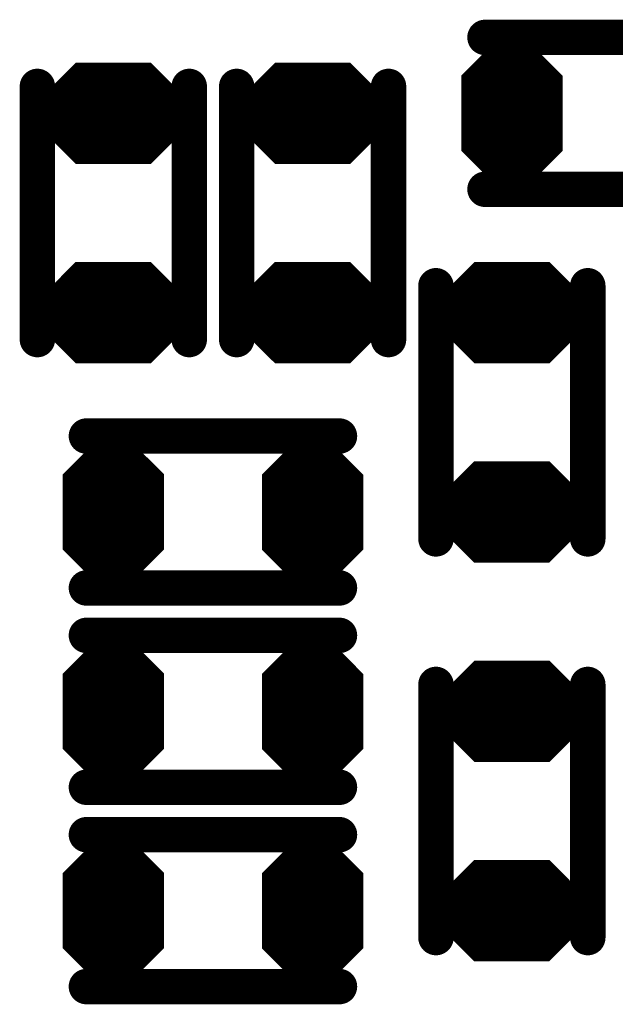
# Model space of a CAD drawing. Extents: x 0 to 8.86, y -3.29 to 6.3.
# Tile 108 of 129: x 6.41 to 6.53, y 4.05 to 4.25. Entities that reach past the tile are written whole.
import ezdxf

# ---------------------------------------------------------------- set-up
doc = ezdxf.new("R2010")
doc.units = 0
doc.layers.get('0').update_dxf_attribs({"color": 3, "linetype": 'CONTINUOUS'})

# ---------------------------------------------------------------- blocks, each defined once
blk = doc.blocks.new('PAD_R1')
at = {"const_width": 0.5}
blk.add_lwpolyline([(0.25, 0, 1), (-0.25, 0, 1)], format="xyb", close=True, dxfattribs=at)

msp = doc.modelspace()

# ---------------------------------------------------------------- linework, layer by layer
for p, q in [((6.50278, 4.23758), (6.51013, 4.24493)), ((6.51302, 4.24493), (6.52037, 4.23758)), ((6.41829, 4.23179), (6.42564, 4.23914)), ((6.44006, 4.23914), (6.44741, 4.23179)), ((6.45766, 4.23179), (6.46501, 4.23914)), ((6.47943, 4.23914), (6.48678, 4.23179)), ((6.50278, 4.23758), (6.52037, 4.23758)), ((6.41829, 4.23179), (6.44741, 4.23179)), ((6.45766, 4.23179), (6.48678, 4.23179)), ((6.41829, 4.22749), (6.44741, 4.22749)), ((6.41829, 4.22749), (6.42564, 4.22014)), ((6.44006, 4.22014), (6.44741, 4.22749)), ((6.45766, 4.22749), (6.48678, 4.22749)), ((6.45766, 4.22749), (6.46501, 4.22014)), ((6.47943, 4.22014), (6.48678, 4.22749)), ((6.50278, 4.22174), (6.52037, 4.22174)), ((6.50278, 4.22174), (6.51013, 4.21439)), ((6.51302, 4.21439), (6.52037, 4.22174)), ((6.41825, 4.19243), (6.4256, 4.19977)), ((6.44002, 4.19977), (6.44737, 4.19243)), ((6.45762, 4.19243), (6.46497, 4.19977)), ((6.47939, 4.19977), (6.48674, 4.19243)), ((6.49703, 4.19241), (6.50438, 4.19976)), ((6.5188, 4.19976), (6.52615, 4.19241)), ((6.41825, 4.19243), (6.44737, 4.19243)), ((6.45762, 4.19243), (6.48674, 4.19243)), ((6.49703, 4.19241), (6.52615, 4.19241)), ((6.41825, 4.18812), (6.44737, 4.18812)), ((6.41825, 4.18812), (6.4256, 4.18077)), ((6.44002, 4.18077), (6.44737, 4.18812)), ((6.45762, 4.18812), (6.48674, 4.18812)), ((6.45762, 4.18812), (6.46497, 4.18077)), ((6.47939, 4.18077), (6.48674, 4.18812)), ((6.49703, 4.18811), (6.52615, 4.18811)), ((6.49703, 4.18811), (6.50438, 4.18076)), ((6.5188, 4.18076), (6.52615, 4.18811)), ((6.42404, 4.15884), (6.43139, 4.16619)), ((6.43428, 4.16619), (6.44163, 4.15884)), ((6.4634, 4.1588), (6.47075, 4.16615)), ((6.47364, 4.16615), (6.48099, 4.1588)), ((6.49699, 4.15306), (6.50434, 4.16041)), ((6.51876, 4.16041), (6.52611, 4.15306)), ((6.42404, 4.15884), (6.44163, 4.15884)), ((6.4634, 4.1588), (6.48099, 4.1588)), ((6.49699, 4.15306), (6.52611, 4.15306)), ((6.49699, 4.14876), (6.52611, 4.14876)), ((6.49699, 4.14876), (6.50434, 4.14141)), ((6.51876, 4.14141), (6.52611, 4.14876)), ((6.42404, 4.143), (6.44163, 4.143)), ((6.42404, 4.143), (6.43139, 4.13565)), ((6.43428, 4.13565), (6.44163, 4.143)), ((6.4634, 4.14296), (6.48099, 4.14296)), ((6.4634, 4.14296), (6.47075, 4.13561)), ((6.47364, 4.13561), (6.48099, 4.14296)), ((6.42404, 4.11947), (6.43139, 4.12682)), ((6.43428, 4.12682), (6.44163, 4.11947)), ((6.4634, 4.11943), (6.47075, 4.12678)), ((6.47364, 4.12678), (6.48099, 4.11943)), ((6.42404, 4.11947), (6.44163, 4.11947)), ((6.4634, 4.11943), (6.48099, 4.11943)), ((6.49703, 4.11367), (6.50438, 4.12103)), ((6.5188, 4.12103), (6.52615, 4.11367)), ((6.49703, 4.11367), (6.52615, 4.11367)), ((6.49703, 4.10938), (6.52615, 4.10938)), ((6.49703, 4.10938), (6.50438, 4.10203)), ((6.5188, 4.10203), (6.52615, 4.10938)), ((6.42404, 4.10363), (6.44163, 4.10363)), ((6.42404, 4.10363), (6.43139, 4.09628)), ((6.43428, 4.09628), (6.44163, 4.10363)), ((6.4634, 4.10359), (6.48099, 4.10359)), ((6.4634, 4.10359), (6.47075, 4.09624)), ((6.47364, 4.09624), (6.48099, 4.10359)), ((6.42404, 4.0801), (6.43139, 4.08745)), ((6.43428, 4.08745), (6.44163, 4.0801)), ((6.4634, 4.08006), (6.47075, 4.08741)), ((6.47364, 4.08741), (6.48099, 4.08006)), ((6.49699, 4.07431), (6.50434, 4.08166)), ((6.51876, 4.08166), (6.52611, 4.07431)), ((6.42404, 4.0801), (6.44163, 4.0801)), ((6.4634, 4.08006), (6.48099, 4.08006)), ((6.49699, 4.07431), (6.52611, 4.07431)), ((6.49699, 4.07001), (6.52611, 4.07001)), ((6.49699, 4.07001), (6.50434, 4.06266)), ((6.51876, 4.06266), (6.52611, 4.07001)), ((6.42404, 4.06426), (6.44163, 4.06426)), ((6.42404, 4.06426), (6.43139, 4.05691)), ((6.43428, 4.05691), (6.44163, 4.06426)), ((6.4634, 4.06422), (6.48099, 4.06422)), ((6.4634, 4.06422), (6.47075, 4.05687)), ((6.47364, 4.05687), (6.48099, 4.06422))]:
    msp.add_line(p, q)
for points, const_width in [([(6.55626, 4.24464), (6.50626, 4.24464)], 0.007), ([(6.55626, 4.24464), (6.50626, 4.24464)], 0.007), ([(6.5052, 4.23858), (6.51055, 4.24393), (6.5126, 4.24393), (6.51795, 4.23858)], 0.003), ([(6.51096, 4.24293), (6.51219, 4.24293)], 0.005), ([(6.50761, 4.23958), (6.51554, 4.23958)], 0.005), ([(6.5052, 4.23858), (6.51795, 4.23858)], 0.003), ([(6.41783, 4.18496), (6.41783, 4.23496)], 0.007), ([(6.41783, 4.18496), (6.41783, 4.23496)], 0.007), ([(6.4207, 4.23279), (6.42605, 4.23814), (6.43965, 4.23814), (6.445, 4.23279)], 0.003), ([(6.42647, 4.23713), (6.43923, 4.23713)], 0.005), ([(6.44783, 4.18496), (6.44783, 4.23496)], 0.007), ([(6.44783, 4.18496), (6.44783, 4.23496)], 0.007), ([(6.4572, 4.18496), (6.4572, 4.23496)], 0.007), ([(6.4572, 4.18496), (6.4572, 4.23496)], 0.007), ([(6.46007, 4.23279), (6.46542, 4.23814), (6.47902, 4.23814), (6.48437, 4.23279)], 0.003), ([(6.46584, 4.23713), (6.4786, 4.23713)], 0.005), ([(6.4872, 4.18496), (6.4872, 4.23496)], 0.007), ([(6.4872, 4.18496), (6.4872, 4.23496)], 0.007), ([(6.50458, 4.23708), (6.51857, 4.23708)], 0.002), ([(6.42312, 4.23379), (6.44258, 4.23379)], 0.005), ([(6.46249, 4.23379), (6.48195, 4.23379)], 0.005), ([(6.50157, 4.22924), (6.52158, 4.22924)], 0.014), ([(6.50157, 4.23608), (6.52158, 4.23608)], 0.002), ([(6.4207, 4.23279), (6.445, 4.23279)], 0.003), ([(6.46007, 4.23279), (6.48437, 4.23279)], 0.003), ([(6.42008, 4.23129), (6.44562, 4.23129)], 0.002), ([(6.45945, 4.23129), (6.48499, 4.23129)], 0.002), ([(6.41708, 4.22949), (6.44862, 4.22949)], 0.003), ([(6.41708, 4.23029), (6.44862, 4.23029)], 0.002), ([(6.45645, 4.22949), (6.48799, 4.22949)], 0.003), ([(6.45645, 4.23029), (6.48799, 4.23029)], 0.002), ([(6.42008, 4.22799), (6.44562, 4.22799)], 0.002), ([(6.45945, 4.22799), (6.48499, 4.22799)], 0.002), ([(6.41949, 4.22699), (6.44621, 4.22699)], 0.002), ([(6.41949, 4.22699), (6.42584, 4.22064)], 0.002), ([(6.42191, 4.22599), (6.44379, 4.22599)], 0.004), ([(6.42191, 4.22599), (6.42626, 4.22164)], 0.004), ([(6.42312, 4.22548), (6.44258, 4.22548)], 0.005), ([(6.43944, 4.22164), (6.44379, 4.22599)], 0.004), ([(6.43986, 4.22064), (6.44621, 4.22699)], 0.002), ([(6.45886, 4.22699), (6.48558, 4.22699)], 0.002), ([(6.45886, 4.22699), (6.46521, 4.22064)], 0.002), ([(6.46128, 4.22599), (6.48316, 4.22599)], 0.004), ([(6.46128, 4.22599), (6.46563, 4.22164)], 0.004), ([(6.46249, 4.22548), (6.48195, 4.22548)], 0.005), ([(6.47881, 4.22164), (6.48316, 4.22599)], 0.004), ([(6.47923, 4.22064), (6.48558, 4.22699)], 0.002), ([(6.42647, 4.22214), (6.43923, 4.22214)], 0.005), ([(6.46584, 4.22214), (6.4786, 4.22214)], 0.005), ([(6.42626, 4.22164), (6.43944, 4.22164)], 0.004), ([(6.46563, 4.22164), (6.47881, 4.22164)], 0.004), ([(6.50399, 4.22124), (6.51916, 4.22124)], 0.002), ([(6.50399, 4.22124), (6.51034, 4.21489)], 0.002), ([(6.50458, 4.22224), (6.51857, 4.22224)], 0.002), ([(6.5064, 4.22024), (6.51675, 4.22024)], 0.004), ([(6.5064, 4.22024), (6.51075, 4.21589)], 0.004), ([(6.50761, 4.21974), (6.51554, 4.21974)], 0.005), ([(6.5124, 4.21589), (6.51675, 4.22024)], 0.004), ([(6.51281, 4.21489), (6.51916, 4.22124)], 0.002), ([(6.42584, 4.22064), (6.43986, 4.22064)], 0.002), ([(6.46521, 4.22064), (6.47923, 4.22064)], 0.002), ([(6.51096, 4.21639), (6.51219, 4.21639)], 0.005), ([(6.55626, 4.21464), (6.50626, 4.21464)], 0.007), ([(6.55626, 4.21464), (6.50626, 4.21464)], 0.007), ([(6.51075, 4.21589), (6.5124, 4.21589)], 0.004), ([(6.51034, 4.21489), (6.51281, 4.21489)], 0.002), ([(6.42066, 4.19342), (6.42601, 4.19877), (6.43961, 4.19877), (6.44496, 4.19342)], 0.003), ([(6.42643, 4.19777), (6.43919, 4.19777)], 0.005), ([(6.46003, 4.19342), (6.46538, 4.19877), (6.47898, 4.19877), (6.48433, 4.19342)], 0.003), ([(6.4658, 4.19777), (6.47856, 4.19777)], 0.005), ([(6.49657, 4.14559), (6.49657, 4.19559)], 0.007), ([(6.49657, 4.14559), (6.49657, 4.19559)], 0.007), ([(6.49944, 4.19341), (6.50479, 4.19876), (6.51839, 4.19876), (6.52374, 4.19341)], 0.003), ([(6.50521, 4.19776), (6.51797, 4.19776)], 0.005), ([(6.52657, 4.14559), (6.52657, 4.19559)], 0.007), ([(6.52657, 4.14559), (6.52657, 4.19559)], 0.007), ([(6.42308, 4.19442), (6.44254, 4.19442)], 0.005), ([(6.46245, 4.19442), (6.48191, 4.19442)], 0.005), ([(6.50186, 4.19441), (6.52132, 4.19441)], 0.005), ([(6.42066, 4.19342), (6.44496, 4.19342)], 0.003), ([(6.46003, 4.19342), (6.48433, 4.19342)], 0.003), ([(6.49944, 4.19341), (6.52374, 4.19341)], 0.003), ([(6.41704, 4.19013), (6.44858, 4.19013)], 0.003), ([(6.41704, 4.19093), (6.44858, 4.19093)], 0.002), ([(6.42004, 4.19192), (6.44558, 4.19192)], 0.002), ([(6.45641, 4.19013), (6.48795, 4.19013)], 0.003), ([(6.45641, 4.19093), (6.48795, 4.19093)], 0.002), ([(6.45941, 4.19192), (6.48495, 4.19192)], 0.002), ([(6.49582, 4.19011), (6.52736, 4.19011)], 0.003), ([(6.49582, 4.19091), (6.52736, 4.19091)], 0.002), ([(6.49882, 4.19191), (6.52436, 4.19191)], 0.002), ([(6.42004, 4.18863), (6.44558, 4.18863)], 0.002), ([(6.45941, 4.18863), (6.48495, 4.18863)], 0.002), ([(6.49882, 4.18861), (6.52436, 4.18861)], 0.002), ([(6.41945, 4.18762), (6.44617, 4.18762)], 0.002), ([(6.41945, 4.18762), (6.4258, 4.18128)], 0.002), ([(6.42187, 4.18663), (6.44375, 4.18663)], 0.004), ([(6.42187, 4.18663), (6.42622, 4.18227)], 0.004), ([(6.42308, 4.18612), (6.44254, 4.18612)], 0.005), ([(6.4394, 4.18227), (6.44375, 4.18663)], 0.004), ([(6.43982, 4.18128), (6.44617, 4.18762)], 0.002), ([(6.45882, 4.18762), (6.48554, 4.18762)], 0.002), ([(6.45882, 4.18762), (6.46517, 4.18128)], 0.002), ([(6.46124, 4.18663), (6.48312, 4.18663)], 0.004), ([(6.46124, 4.18663), (6.46559, 4.18227)], 0.004), ([(6.46245, 4.18612), (6.48191, 4.18612)], 0.005), ([(6.47877, 4.18227), (6.48312, 4.18663)], 0.004), ([(6.47919, 4.18128), (6.48554, 4.18762)], 0.002), ([(6.49823, 4.18761), (6.52495, 4.18761)], 0.002), ([(6.49823, 4.18761), (6.50458, 4.18126)], 0.002), ([(6.50065, 4.18661), (6.52253, 4.18661)], 0.004), ([(6.50065, 4.18661), (6.505, 4.18226)], 0.004), ([(6.50186, 4.18611), (6.52132, 4.18611)], 0.005), ([(6.51818, 4.18226), (6.52253, 4.18661)], 0.004), ([(6.5186, 4.18126), (6.52495, 4.18761)], 0.002), ([(6.42643, 4.18277), (6.43919, 4.18277)], 0.005), ([(6.4658, 4.18277), (6.47856, 4.18277)], 0.005), ([(6.50521, 4.18276), (6.51797, 4.18276)], 0.005), ([(6.42622, 4.18227), (6.4394, 4.18227)], 0.004), ([(6.46559, 4.18227), (6.47877, 4.18227)], 0.004), ([(6.505, 4.18226), (6.51818, 4.18226)], 0.004), ([(6.4258, 4.18128), (6.43982, 4.18128)], 0.002), ([(6.46517, 4.18128), (6.47919, 4.18128)], 0.002), ([(6.50458, 4.18126), (6.5186, 4.18126)], 0.002), ([(6.47751, 4.1659), (6.42751, 4.1659)], 0.007), ([(6.47751, 4.1659), (6.42751, 4.1659)], 0.007), ([(6.42646, 4.15984), (6.43181, 4.16519), (6.43386, 4.16519), (6.43921, 4.15984)], 0.003), ([(6.43222, 4.16419), (6.43345, 4.16419)], 0.005), ([(6.46582, 4.1598), (6.47117, 4.16515), (6.47322, 4.16515), (6.47857, 4.1598)], 0.003), ([(6.47158, 4.16415), (6.47281, 4.16415)], 0.005), ([(6.42887, 4.16084), (6.4368, 4.16084)], 0.005), ([(6.46823, 4.1608), (6.47616, 4.1608)], 0.005), ([(6.42646, 4.15984), (6.43921, 4.15984)], 0.003), ([(6.46582, 4.1598), (6.47857, 4.1598)], 0.003), ([(6.4994, 4.15406), (6.50475, 4.15941), (6.51835, 4.15941), (6.5237, 4.15406)], 0.003), ([(6.50517, 4.1584), (6.51793, 4.1584)], 0.005), ([(6.42284, 4.15734), (6.44284, 4.15734)], 0.002), ([(6.42584, 4.15834), (6.43984, 4.15834)], 0.002), ([(6.46219, 4.1573), (6.48219, 4.1573)], 0.002), ([(6.46519, 4.1583), (6.47919, 4.1583)], 0.002), ([(6.42284, 4.1505), (6.44284, 4.1505)], 0.014), ([(6.46219, 4.15046), (6.48219, 4.15046)], 0.014), ([(6.50182, 4.15506), (6.52128, 4.15506)], 0.005), ([(6.4994, 4.15406), (6.5237, 4.15406)], 0.003), ([(6.49578, 4.15076), (6.52732, 4.15076)], 0.003), ([(6.49578, 4.15156), (6.52732, 4.15156)], 0.002), ([(6.49878, 4.15256), (6.52432, 4.15256)], 0.002), ([(6.49878, 4.14926), (6.52432, 4.14926)], 0.002), ([(6.49819, 4.14826), (6.52491, 4.14826)], 0.002), ([(6.49819, 4.14826), (6.50454, 4.14191)], 0.002), ([(6.50061, 4.14726), (6.52249, 4.14726)], 0.004), ([(6.50061, 4.14726), (6.50496, 4.14291)], 0.004), ([(6.50182, 4.14675), (6.52128, 4.14675)], 0.005), ([(6.51814, 4.14291), (6.52249, 4.14726)], 0.004), ([(6.51856, 4.14191), (6.52491, 4.14826)], 0.002), ([(6.42584, 4.1435), (6.43984, 4.1435)], 0.002), ([(6.46519, 4.14346), (6.47919, 4.14346)], 0.002), ([(6.50517, 4.14341), (6.51793, 4.14341)], 0.005), ([(6.50496, 4.14291), (6.51814, 4.14291)], 0.004), ([(6.42525, 4.1425), (6.44042, 4.1425)], 0.002), ([(6.42525, 4.1425), (6.4316, 4.13615)], 0.002), ([(6.42766, 4.1415), (6.43801, 4.1415)], 0.004), ([(6.42766, 4.1415), (6.43201, 4.13715)], 0.004), ([(6.42887, 4.141), (6.4368, 4.141)], 0.005), ([(6.43366, 4.13715), (6.43801, 4.1415)], 0.004), ([(6.43407, 4.13615), (6.44042, 4.1425)], 0.002), ([(6.46461, 4.14246), (6.47978, 4.14246)], 0.002), ([(6.46461, 4.14246), (6.47096, 4.13611)], 0.002), ([(6.46702, 4.14146), (6.47737, 4.14146)], 0.004), ([(6.46702, 4.14146), (6.47137, 4.13711)], 0.004), ([(6.46823, 4.14096), (6.47616, 4.14096)], 0.005), ([(6.47302, 4.13711), (6.47737, 4.14146)], 0.004), ([(6.47343, 4.13611), (6.47978, 4.14246)], 0.002), ([(6.50454, 4.14191), (6.51856, 4.14191)], 0.002), ([(6.47751, 4.1359), (6.42751, 4.1359)], 0.007), ([(6.47751, 4.1359), (6.42751, 4.1359)], 0.007), ([(6.43222, 4.13765), (6.43345, 4.13765)], 0.005), ([(6.43201, 4.13715), (6.43366, 4.13715)], 0.004), ([(6.47158, 4.13761), (6.47281, 4.13761)], 0.005), ([(6.47137, 4.13711), (6.47302, 4.13711)], 0.004), ([(6.4316, 4.13615), (6.43407, 4.13615)], 0.002), ([(6.47096, 4.13611), (6.47343, 4.13611)], 0.002), ([(6.42751, 4.12653), (6.47751, 4.12653)], 0.007), ([(6.42751, 4.12653), (6.47751, 4.12653)], 0.007), ([(6.42646, 4.12047), (6.43181, 4.12582), (6.43386, 4.12582), (6.43921, 4.12047)], 0.003), ([(6.43222, 4.12482), (6.43345, 4.12482)], 0.005), ([(6.46582, 4.12043), (6.47117, 4.12578), (6.47322, 4.12578), (6.47857, 4.12043)], 0.003), ([(6.47158, 4.12478), (6.47281, 4.12478)], 0.005), ([(6.42887, 4.12147), (6.4368, 4.12147)], 0.005), ([(6.46823, 4.12143), (6.47616, 4.12143)], 0.005), ([(6.42646, 4.12047), (6.43921, 4.12047)], 0.003), ([(6.46582, 4.12043), (6.47857, 4.12043)], 0.003), ([(6.49944, 4.11468), (6.50479, 4.12003), (6.51839, 4.12003), (6.52374, 4.11468)], 0.003), ([(6.50521, 4.11902), (6.51797, 4.11902)], 0.005), ([(6.42584, 4.11897), (6.43984, 4.11897)], 0.002), ([(6.46519, 4.11893), (6.47919, 4.11893)], 0.002), ([(6.49657, 4.11684), (6.49657, 4.06684)], 0.007), ([(6.49657, 4.11684), (6.49657, 4.06684)], 0.007), ([(6.52657, 4.11684), (6.52657, 4.06684)], 0.007), ([(6.52657, 4.11684), (6.52657, 4.06684)], 0.007), ([(6.42284, 4.11113), (6.44284, 4.11113)], 0.014), ([(6.42284, 4.11797), (6.44284, 4.11797)], 0.002), ([(6.46219, 4.11109), (6.48219, 4.11109)], 0.014), ([(6.46219, 4.11793), (6.48219, 4.11793)], 0.002), ([(6.50186, 4.11568), (6.52132, 4.11568)], 0.005), ([(6.49944, 4.11468), (6.52374, 4.11468)], 0.003), ([(6.49882, 4.11318), (6.52436, 4.11318)], 0.002), ([(6.49582, 4.11137), (6.52736, 4.11137)], 0.003), ([(6.49582, 4.11217), (6.52736, 4.11217)], 0.002), ([(6.49823, 4.10887), (6.52495, 4.10887)], 0.002), ([(6.49823, 4.10887), (6.50458, 4.10253)], 0.002), ([(6.49882, 4.10988), (6.52436, 4.10988)], 0.002), ([(6.50065, 4.10787), (6.52253, 4.10787)], 0.004), ([(6.50065, 4.10787), (6.505, 4.10352)], 0.004), ([(6.50186, 4.10737), (6.52132, 4.10737)], 0.005), ([(6.51818, 4.10352), (6.52253, 4.10787)], 0.004), ([(6.5186, 4.10253), (6.52495, 4.10887)], 0.002), ([(6.50521, 4.10403), (6.51797, 4.10403)], 0.005), ([(6.505, 4.10352), (6.51818, 4.10352)], 0.004), ([(6.42525, 4.10313), (6.44042, 4.10313)], 0.002), ([(6.42525, 4.10313), (6.4316, 4.09678)], 0.002), ([(6.42584, 4.10413), (6.43984, 4.10413)], 0.002), ([(6.42766, 4.10213), (6.43801, 4.10213)], 0.004), ([(6.42766, 4.10213), (6.43201, 4.09778)], 0.004), ([(6.42887, 4.10163), (6.4368, 4.10163)], 0.005), ([(6.43366, 4.09778), (6.43801, 4.10213)], 0.004), ([(6.43407, 4.09678), (6.44042, 4.10313)], 0.002), ([(6.46461, 4.10309), (6.47978, 4.10309)], 0.002), ([(6.46461, 4.10309), (6.47096, 4.09674)], 0.002), ([(6.46519, 4.10409), (6.47919, 4.10409)], 0.002), ([(6.46702, 4.10209), (6.47737, 4.10209)], 0.004), ([(6.46702, 4.10209), (6.47137, 4.09774)], 0.004), ([(6.46823, 4.10159), (6.47616, 4.10159)], 0.005), ([(6.47302, 4.09774), (6.47737, 4.10209)], 0.004), ([(6.47343, 4.09674), (6.47978, 4.10309)], 0.002), ([(6.50458, 4.10253), (6.5186, 4.10253)], 0.002), ([(6.42751, 4.09653), (6.47751, 4.09653)], 0.007), ([(6.42751, 4.09653), (6.47751, 4.09653)], 0.007), ([(6.43222, 4.09828), (6.43345, 4.09828)], 0.005), ([(6.43201, 4.09778), (6.43366, 4.09778)], 0.004), ([(6.47158, 4.09824), (6.47281, 4.09824)], 0.005), ([(6.47137, 4.09774), (6.47302, 4.09774)], 0.004), ([(6.4316, 4.09678), (6.43407, 4.09678)], 0.002), ([(6.47096, 4.09674), (6.47343, 4.09674)], 0.002), ([(6.42751, 4.08716), (6.47751, 4.08716)], 0.007), ([(6.42751, 4.08716), (6.47751, 4.08716)], 0.007), ([(6.42646, 4.0811), (6.43181, 4.08645), (6.43386, 4.08645), (6.43921, 4.0811)], 0.003), ([(6.43222, 4.08545), (6.43345, 4.08545)], 0.005), ([(6.46582, 4.08106), (6.47117, 4.08641), (6.47322, 4.08641), (6.47857, 4.08106)], 0.003), ([(6.47158, 4.08541), (6.47281, 4.08541)], 0.005), ([(6.42887, 4.0821), (6.4368, 4.0821)], 0.005), ([(6.46823, 4.08206), (6.47616, 4.08206)], 0.005), ([(6.42646, 4.0811), (6.43921, 4.0811)], 0.003), ([(6.46582, 4.08106), (6.47857, 4.08106)], 0.003), ([(6.4994, 4.07531), (6.50475, 4.08066), (6.51835, 4.08066), (6.5237, 4.07531)], 0.003), ([(6.50517, 4.07966), (6.51793, 4.07966)], 0.005), ([(6.42584, 4.0796), (6.43984, 4.0796)], 0.002), ([(6.46519, 4.07956), (6.47919, 4.07956)], 0.002), ([(6.42284, 4.07176), (6.44284, 4.07176)], 0.014), ([(6.42284, 4.0786), (6.44284, 4.0786)], 0.002), ([(6.46219, 4.07172), (6.48219, 4.07172)], 0.014), ([(6.46219, 4.07856), (6.48219, 4.07856)], 0.002), ([(6.50182, 4.07631), (6.52128, 4.07631)], 0.005), ([(6.4994, 4.07531), (6.5237, 4.07531)], 0.003), ([(6.49878, 4.07381), (6.52432, 4.07381)], 0.002), ([(6.49578, 4.07201), (6.52732, 4.07201)], 0.003), ([(6.49578, 4.07281), (6.52732, 4.07281)], 0.002), ([(6.49819, 4.06951), (6.52491, 4.06951)], 0.002), ([(6.49819, 4.06951), (6.50454, 4.06316)], 0.002), ([(6.49878, 4.07051), (6.52432, 4.07051)], 0.002), ([(6.50061, 4.06851), (6.52249, 4.06851)], 0.004), ([(6.50061, 4.06851), (6.50496, 4.06416)], 0.004), ([(6.50182, 4.06801), (6.52128, 4.06801)], 0.005), ([(6.51814, 4.06416), (6.52249, 4.06851)], 0.004), ([(6.51856, 4.06316), (6.52491, 4.06951)], 0.002), ([(6.50517, 4.06466), (6.51793, 4.06466)], 0.005), ([(6.42525, 4.06376), (6.44042, 4.06376)], 0.002), ([(6.42525, 4.06376), (6.4316, 4.05741)], 0.002), ([(6.42584, 4.06476), (6.43984, 4.06476)], 0.002), ([(6.42766, 4.06276), (6.43801, 4.06276)], 0.004), ([(6.42766, 4.06276), (6.43201, 4.05841)], 0.004), ([(6.42887, 4.06226), (6.4368, 4.06226)], 0.005), ([(6.43366, 4.05841), (6.43801, 4.06276)], 0.004), ([(6.43407, 4.05741), (6.44042, 4.06376)], 0.002), ([(6.46461, 4.06372), (6.47978, 4.06372)], 0.002), ([(6.46461, 4.06372), (6.47096, 4.05737)], 0.002), ([(6.46519, 4.06472), (6.47919, 4.06472)], 0.002), ([(6.46702, 4.06272), (6.47737, 4.06272)], 0.004), ([(6.46702, 4.06272), (6.47137, 4.05837)], 0.004), ([(6.46823, 4.06222), (6.47616, 4.06222)], 0.005), ([(6.47302, 4.05837), (6.47737, 4.06272)], 0.004), ([(6.47343, 4.05737), (6.47978, 4.06372)], 0.002), ([(6.50496, 4.06416), (6.51814, 4.06416)], 0.004), ([(6.50454, 4.06316), (6.51856, 4.06316)], 0.002), ([(6.43222, 4.05891), (6.43345, 4.05891)], 0.005), ([(6.47158, 4.05887), (6.47281, 4.05887)], 0.005), ([(6.42751, 4.05716), (6.47751, 4.05716)], 0.007), ([(6.42751, 4.05716), (6.47751, 4.05716)], 0.007), ([(6.43201, 4.05841), (6.43366, 4.05841)], 0.004), ([(6.47137, 4.05837), (6.47302, 4.05837)], 0.004), ([(6.4316, 4.05741), (6.43407, 4.05741)], 0.002), ([(6.47096, 4.05737), (6.47343, 4.05737)], 0.002)]:
    msp.add_lwpolyline(points, dxfattribs=dict(const_width=const_width))
at = {"const_width": 0.002}
for points in [[(6.51281, 4.24443), (6.52058, 4.23667), (6.52058, 4.22265), (6.51281, 4.21489), (6.51034, 4.21489), (6.50257, 4.22265), (6.50257, 4.23667), (6.51034, 4.24443)], [(6.43986, 4.23864), (6.44762, 4.23087), (6.44762, 4.2284), (6.43986, 4.22064), (6.42584, 4.22064), (6.41808, 4.2284), (6.41808, 4.23087), (6.42584, 4.23864)], [(6.47923, 4.23864), (6.48699, 4.23087), (6.48699, 4.2284), (6.47923, 4.22064), (6.46521, 4.22064), (6.45745, 4.2284), (6.45745, 4.23087), (6.46521, 4.23864)], [(6.43982, 4.19928), (6.44758, 4.19151), (6.44758, 4.18904), (6.43982, 4.18128), (6.4258, 4.18128), (6.41804, 4.18904), (6.41804, 4.19151), (6.4258, 4.19928)], [(6.47919, 4.19928), (6.48695, 4.19151), (6.48695, 4.18904), (6.47919, 4.18128), (6.46517, 4.18128), (6.45741, 4.18904), (6.45741, 4.19151), (6.46517, 4.19928)], [(6.5186, 4.19926), (6.52636, 4.1915), (6.52636, 4.18903), (6.5186, 4.18126), (6.50458, 4.18126), (6.49682, 4.18903), (6.49682, 4.1915), (6.50458, 4.19926)], [(6.43407, 4.16569), (6.44184, 4.15793), (6.44184, 4.14391), (6.43407, 4.13615), (6.4316, 4.13615), (6.42384, 4.14391), (6.42384, 4.15793), (6.4316, 4.16569)], [(6.47343, 4.16565), (6.48119, 4.15789), (6.48119, 4.14387), (6.47343, 4.13611), (6.47096, 4.13611), (6.46319, 4.14387), (6.46319, 4.15789), (6.47096, 4.16565)], [(6.51856, 4.15991), (6.52632, 4.15214), (6.52632, 4.14967), (6.51856, 4.14191), (6.50454, 4.14191), (6.49678, 4.14967), (6.49678, 4.15214), (6.50454, 4.15991)], [(6.43407, 4.12632), (6.44184, 4.11856), (6.44184, 4.10454), (6.43407, 4.09678), (6.4316, 4.09678), (6.42384, 4.10454), (6.42384, 4.11856), (6.4316, 4.12632)], [(6.47343, 4.12628), (6.48119, 4.11852), (6.48119, 4.1045), (6.47343, 4.09674), (6.47096, 4.09674), (6.46319, 4.1045), (6.46319, 4.11852), (6.47096, 4.12628)], [(6.5186, 4.12052), (6.52636, 4.11276), (6.52636, 4.11029), (6.5186, 4.10253), (6.50458, 4.10253), (6.49682, 4.11029), (6.49682, 4.11276), (6.50458, 4.12052)], [(6.43407, 4.08695), (6.44184, 4.07919), (6.44184, 4.06517), (6.43407, 4.05741), (6.4316, 4.05741), (6.42384, 4.06517), (6.42384, 4.07919), (6.4316, 4.08695)], [(6.47343, 4.08691), (6.48119, 4.07915), (6.48119, 4.06513), (6.47343, 4.05737), (6.47096, 4.05737), (6.46319, 4.06513), (6.46319, 4.07915), (6.47096, 4.08691)], [(6.51856, 4.08116), (6.52632, 4.0734), (6.52632, 4.07093), (6.51856, 4.06316), (6.50454, 4.06316), (6.49678, 4.07093), (6.49678, 4.0734), (6.50454, 4.08116)]]:
    msp.add_lwpolyline(points, close=True, dxfattribs=at)

# ---------------------------------------------------------------- block references
for p, xscale, yscale in [((6.50626, 4.24464), 0.007, 0.007), ((6.50626, 4.24464), 0.007, 0.007), ((6.51096, 4.24293), 0.005, 0.005), ((6.51219, 4.24293), 0.005, 0.005), ((6.50761, 4.23958), 0.005, 0.005), ((6.51554, 4.23958), 0.005, 0.005), ((6.5052, 4.23858), 0.003, 0.003), ((6.5052, 4.23858), 0.003, 0.003), ((6.51795, 4.23858), 0.003, 0.003), ((6.51795, 4.23858), 0.003, 0.003), ((6.41783, 4.23496), 0.007, 0.007), ((6.41783, 4.23496), 0.007, 0.007), ((6.42647, 4.23713), 0.005, 0.005), ((6.43923, 4.23713), 0.005, 0.005), ((6.44783, 4.23496), 0.007, 0.007), ((6.44783, 4.23496), 0.007, 0.007), ((6.4572, 4.23496), 0.007, 0.007), ((6.4572, 4.23496), 0.007, 0.007), ((6.46584, 4.23713), 0.005, 0.005), ((6.4786, 4.23713), 0.005, 0.005), ((6.4872, 4.23496), 0.007, 0.007), ((6.4872, 4.23496), 0.007, 0.007), ((6.50458, 4.23708), 0.002, 0.002), ((6.51857, 4.23708), 0.002, 0.002), ((6.42312, 4.23379), 0.005, 0.005), ((6.44258, 4.23379), 0.005, 0.005), ((6.46249, 4.23379), 0.005, 0.005), ((6.48195, 4.23379), 0.005, 0.005), ((6.4207, 4.23279), 0.003, 0.003), ((6.4207, 4.23279), 0.003, 0.003), ((6.445, 4.23279), 0.003, 0.003), ((6.445, 4.23279), 0.003, 0.003), ((6.46007, 4.23279), 0.003, 0.003), ((6.46007, 4.23279), 0.003, 0.003), ((6.48437, 4.23279), 0.003, 0.003), ((6.48437, 4.23279), 0.003, 0.003), ((6.42008, 4.23129), 0.002, 0.002), ((6.44562, 4.23129), 0.002, 0.002), ((6.45945, 4.23129), 0.002, 0.002), ((6.48499, 4.23129), 0.002, 0.002), ((6.42008, 4.22799), 0.002, 0.002), ((6.44562, 4.22799), 0.002, 0.002), ((6.45945, 4.22799), 0.002, 0.002), ((6.48499, 4.22799), 0.002, 0.002), ((6.41949, 4.22699), 0.002, 0.002), ((6.41949, 4.22699), 0.002, 0.002), ((6.42191, 4.22599), 0.004, 0.004), ((6.42191, 4.22599), 0.004, 0.004), ((6.42312, 4.22548), 0.005, 0.005), ((6.44258, 4.22548), 0.005, 0.005), ((6.44379, 4.22599), 0.004, 0.004), ((6.44379, 4.22599), 0.004, 0.004), ((6.44621, 4.22699), 0.002, 0.002), ((6.44621, 4.22699), 0.002, 0.002), ((6.45886, 4.22699), 0.002, 0.002), ((6.45886, 4.22699), 0.002, 0.002), ((6.46128, 4.22599), 0.004, 0.004), ((6.46128, 4.22599), 0.004, 0.004), ((6.46249, 4.22548), 0.005, 0.005), ((6.48195, 4.22548), 0.005, 0.005), ((6.48316, 4.22599), 0.004, 0.004), ((6.48316, 4.22599), 0.004, 0.004), ((6.48558, 4.22699), 0.002, 0.002), ((6.48558, 4.22699), 0.002, 0.002), ((6.42647, 4.22214), 0.005, 0.005), ((6.43923, 4.22214), 0.005, 0.005), ((6.46584, 4.22214), 0.005, 0.005), ((6.4786, 4.22214), 0.005, 0.005), ((6.42626, 4.22164), 0.004, 0.004), ((6.42626, 4.22164), 0.004, 0.004), ((6.43944, 4.22164), 0.004, 0.004), ((6.43944, 4.22164), 0.004, 0.004), ((6.46563, 4.22164), 0.004, 0.004), ((6.46563, 4.22164), 0.004, 0.004), ((6.47881, 4.22164), 0.004, 0.004), ((6.47881, 4.22164), 0.004, 0.004), ((6.50399, 4.22124), 0.002, 0.002), ((6.50399, 4.22124), 0.002, 0.002), ((6.50458, 4.22224), 0.002, 0.002), ((6.5064, 4.22024), 0.004, 0.004), ((6.5064, 4.22024), 0.004, 0.004), ((6.50761, 4.21974), 0.005, 0.005), ((6.51554, 4.21974), 0.005, 0.005), ((6.51675, 4.22024), 0.004, 0.004), ((6.51675, 4.22024), 0.004, 0.004), ((6.51857, 4.22224), 0.002, 0.002), ((6.51916, 4.22124), 0.002, 0.002), ((6.51916, 4.22124), 0.002, 0.002), ((6.42584, 4.22064), 0.002, 0.002), ((6.42584, 4.22064), 0.002, 0.002), ((6.43986, 4.22064), 0.002, 0.002), ((6.43986, 4.22064), 0.002, 0.002), ((6.46521, 4.22064), 0.002, 0.002), ((6.46521, 4.22064), 0.002, 0.002), ((6.47923, 4.22064), 0.002, 0.002), ((6.47923, 4.22064), 0.002, 0.002), ((6.51096, 4.21639), 0.005, 0.005), ((6.51219, 4.21639), 0.005, 0.005), ((6.50626, 4.21464), 0.007, 0.007), ((6.50626, 4.21464), 0.007, 0.007), ((6.51075, 4.21589), 0.004, 0.004), ((6.51075, 4.21589), 0.004, 0.004), ((6.5124, 4.21589), 0.004, 0.004), ((6.5124, 4.21589), 0.004, 0.004), ((6.51034, 4.21489), 0.002, 0.002), ((6.51034, 4.21489), 0.002, 0.002), ((6.51281, 4.21489), 0.002, 0.002), ((6.51281, 4.21489), 0.002, 0.002), ((6.42643, 4.19777), 0.005, 0.005), ((6.43919, 4.19777), 0.005, 0.005), ((6.4658, 4.19777), 0.005, 0.005), ((6.47856, 4.19777), 0.005, 0.005), ((6.49657, 4.19559), 0.007, 0.007), ((6.49657, 4.19559), 0.007, 0.007), ((6.50521, 4.19776), 0.005, 0.005), ((6.51797, 4.19776), 0.005, 0.005), ((6.52657, 4.19559), 0.007, 0.007), ((6.52657, 4.19559), 0.007, 0.007), ((6.42308, 4.19442), 0.005, 0.005), ((6.44254, 4.19442), 0.005, 0.005), ((6.46245, 4.19442), 0.005, 0.005), ((6.48191, 4.19442), 0.005, 0.005), ((6.50186, 4.19441), 0.005, 0.005), ((6.52132, 4.19441), 0.005, 0.005), ((6.42066, 4.19342), 0.003, 0.003), ((6.42066, 4.19342), 0.003, 0.003), ((6.44496, 4.19342), 0.003, 0.003), ((6.44496, 4.19342), 0.003, 0.003), ((6.46003, 4.19342), 0.003, 0.003), ((6.46003, 4.19342), 0.003, 0.003), ((6.48433, 4.19342), 0.003, 0.003), ((6.48433, 4.19342), 0.003, 0.003), ((6.49944, 4.19341), 0.003, 0.003), ((6.49944, 4.19341), 0.003, 0.003), ((6.52374, 4.19341), 0.003, 0.003), ((6.52374, 4.19341), 0.003, 0.003), ((6.42004, 4.19192), 0.002, 0.002), ((6.44558, 4.19192), 0.002, 0.002), ((6.45941, 4.19192), 0.002, 0.002), ((6.48495, 4.19192), 0.002, 0.002), ((6.49882, 4.19191), 0.002, 0.002), ((6.52436, 4.19191), 0.002, 0.002), ((6.42004, 4.18863), 0.002, 0.002), ((6.44558, 4.18863), 0.002, 0.002), ((6.45941, 4.18863), 0.002, 0.002), ((6.48495, 4.18863), 0.002, 0.002), ((6.49882, 4.18861), 0.002, 0.002), ((6.52436, 4.18861), 0.002, 0.002), ((6.41783, 4.18496), 0.007, 0.007), ((6.41783, 4.18496), 0.007, 0.007), ((6.41945, 4.18762), 0.002, 0.002), ((6.41945, 4.18762), 0.002, 0.002), ((6.42187, 4.18663), 0.004, 0.004), ((6.42187, 4.18663), 0.004, 0.004), ((6.42308, 4.18612), 0.005, 0.005), ((6.44254, 4.18612), 0.005, 0.005), ((6.44375, 4.18663), 0.004, 0.004), ((6.44375, 4.18663), 0.004, 0.004), ((6.44783, 4.18496), 0.007, 0.007), ((6.44783, 4.18496), 0.007, 0.007), ((6.44617, 4.18762), 0.002, 0.002), ((6.44617, 4.18762), 0.002, 0.002), ((6.4572, 4.18496), 0.007, 0.007), ((6.4572, 4.18496), 0.007, 0.007), ((6.45882, 4.18762), 0.002, 0.002), ((6.45882, 4.18762), 0.002, 0.002), ((6.46124, 4.18663), 0.004, 0.004), ((6.46124, 4.18663), 0.004, 0.004), ((6.46245, 4.18612), 0.005, 0.005), ((6.48191, 4.18612), 0.005, 0.005), ((6.48312, 4.18663), 0.004, 0.004), ((6.48312, 4.18663), 0.004, 0.004), ((6.4872, 4.18496), 0.007, 0.007), ((6.4872, 4.18496), 0.007, 0.007), ((6.48554, 4.18762), 0.002, 0.002), ((6.48554, 4.18762), 0.002, 0.002), ((6.49823, 4.18761), 0.002, 0.002), ((6.49823, 4.18761), 0.002, 0.002), ((6.50065, 4.18661), 0.004, 0.004), ((6.50065, 4.18661), 0.004, 0.004), ((6.50186, 4.18611), 0.005, 0.005), ((6.52132, 4.18611), 0.005, 0.005), ((6.52253, 4.18661), 0.004, 0.004), ((6.52253, 4.18661), 0.004, 0.004), ((6.52495, 4.18761), 0.002, 0.002), ((6.52495, 4.18761), 0.002, 0.002), ((6.42643, 4.18277), 0.005, 0.005), ((6.43919, 4.18277), 0.005, 0.005), ((6.4658, 4.18277), 0.005, 0.005), ((6.47856, 4.18277), 0.005, 0.005), ((6.50521, 4.18276), 0.005, 0.005), ((6.51797, 4.18276), 0.005, 0.005), ((6.42622, 4.18227), 0.004, 0.004), ((6.42622, 4.18227), 0.004, 0.004), ((6.4394, 4.18227), 0.004, 0.004), ((6.4394, 4.18227), 0.004, 0.004), ((6.46559, 4.18227), 0.004, 0.004), ((6.46559, 4.18227), 0.004, 0.004), ((6.47877, 4.18227), 0.004, 0.004), ((6.47877, 4.18227), 0.004, 0.004), ((6.505, 4.18226), 0.004, 0.004), ((6.505, 4.18226), 0.004, 0.004), ((6.51818, 4.18226), 0.004, 0.004), ((6.51818, 4.18226), 0.004, 0.004), ((6.4258, 4.18128), 0.002, 0.002), ((6.4258, 4.18128), 0.002, 0.002), ((6.43982, 4.18128), 0.002, 0.002), ((6.43982, 4.18128), 0.002, 0.002), ((6.46517, 4.18128), 0.002, 0.002), ((6.46517, 4.18128), 0.002, 0.002), ((6.47919, 4.18128), 0.002, 0.002), ((6.47919, 4.18128), 0.002, 0.002), ((6.50458, 4.18126), 0.002, 0.002), ((6.50458, 4.18126), 0.002, 0.002), ((6.5186, 4.18126), 0.002, 0.002), ((6.5186, 4.18126), 0.002, 0.002), ((6.42751, 4.1659), 0.007, 0.007), ((6.42751, 4.1659), 0.007, 0.007), ((6.47751, 4.1659), 0.007, 0.007), ((6.47751, 4.1659), 0.007, 0.007), ((6.43222, 4.16419), 0.005, 0.005), ((6.43345, 4.16419), 0.005, 0.005), ((6.47158, 4.16415), 0.005, 0.005), ((6.47281, 4.16415), 0.005, 0.005), ((6.42887, 4.16084), 0.005, 0.005), ((6.4368, 4.16084), 0.005, 0.005), ((6.46823, 4.1608), 0.005, 0.005), ((6.47616, 4.1608), 0.005, 0.005), ((6.42646, 4.15984), 0.003, 0.003), ((6.42646, 4.15984), 0.003, 0.003), ((6.43921, 4.15984), 0.003, 0.003), ((6.43921, 4.15984), 0.003, 0.003), ((6.46582, 4.1598), 0.003, 0.003), ((6.46582, 4.1598), 0.003, 0.003), ((6.47857, 4.1598), 0.003, 0.003), ((6.47857, 4.1598), 0.003, 0.003), ((6.50517, 4.1584), 0.005, 0.005), ((6.51793, 4.1584), 0.005, 0.005), ((6.42584, 4.15834), 0.002, 0.002), ((6.43984, 4.15834), 0.002, 0.002), ((6.46519, 4.1583), 0.002, 0.002), ((6.47919, 4.1583), 0.002, 0.002), ((6.50182, 4.15506), 0.005, 0.005), ((6.52128, 4.15506), 0.005, 0.005), ((6.4994, 4.15406), 0.003, 0.003), ((6.4994, 4.15406), 0.003, 0.003), ((6.5237, 4.15406), 0.003, 0.003), ((6.5237, 4.15406), 0.003, 0.003), ((6.49878, 4.15256), 0.002, 0.002), ((6.52432, 4.15256), 0.002, 0.002), ((6.49878, 4.14926), 0.002, 0.002), ((6.52432, 4.14926), 0.002, 0.002), ((6.49657, 4.14559), 0.007, 0.007), ((6.49657, 4.14559), 0.007, 0.007), ((6.49819, 4.14826), 0.002, 0.002), ((6.49819, 4.14826), 0.002, 0.002), ((6.50061, 4.14726), 0.004, 0.004), ((6.50061, 4.14726), 0.004, 0.004), ((6.50182, 4.14675), 0.005, 0.005), ((6.52128, 4.14675), 0.005, 0.005), ((6.52249, 4.14726), 0.004, 0.004), ((6.52249, 4.14726), 0.004, 0.004), ((6.52657, 4.14559), 0.007, 0.007), ((6.52657, 4.14559), 0.007, 0.007), ((6.52491, 4.14826), 0.002, 0.002), ((6.52491, 4.14826), 0.002, 0.002), ((6.42584, 4.1435), 0.002, 0.002), ((6.43984, 4.1435), 0.002, 0.002), ((6.46519, 4.14346), 0.002, 0.002), ((6.47919, 4.14346), 0.002, 0.002), ((6.50517, 4.14341), 0.005, 0.005), ((6.50496, 4.14291), 0.004, 0.004), ((6.50496, 4.14291), 0.004, 0.004), ((6.51793, 4.14341), 0.005, 0.005), ((6.51814, 4.14291), 0.004, 0.004), ((6.51814, 4.14291), 0.004, 0.004), ((6.42525, 4.1425), 0.002, 0.002), ((6.42525, 4.1425), 0.002, 0.002), ((6.42766, 4.1415), 0.004, 0.004), ((6.42766, 4.1415), 0.004, 0.004), ((6.42887, 4.141), 0.005, 0.005), ((6.4368, 4.141), 0.005, 0.005), ((6.43801, 4.1415), 0.004, 0.004), ((6.43801, 4.1415), 0.004, 0.004), ((6.44042, 4.1425), 0.002, 0.002), ((6.44042, 4.1425), 0.002, 0.002), ((6.46461, 4.14246), 0.002, 0.002), ((6.46461, 4.14246), 0.002, 0.002), ((6.46702, 4.14146), 0.004, 0.004), ((6.46702, 4.14146), 0.004, 0.004), ((6.46823, 4.14096), 0.005, 0.005), ((6.47616, 4.14096), 0.005, 0.005), ((6.47737, 4.14146), 0.004, 0.004), ((6.47737, 4.14146), 0.004, 0.004), ((6.47978, 4.14246), 0.002, 0.002), ((6.47978, 4.14246), 0.002, 0.002), ((6.50454, 4.14191), 0.002, 0.002), ((6.50454, 4.14191), 0.002, 0.002), ((6.51856, 4.14191), 0.002, 0.002), ((6.51856, 4.14191), 0.002, 0.002), ((6.42751, 4.1359), 0.007, 0.007), ((6.42751, 4.1359), 0.007, 0.007), ((6.43222, 4.13765), 0.005, 0.005), ((6.43201, 4.13715), 0.004, 0.004), ((6.43201, 4.13715), 0.004, 0.004), ((6.43345, 4.13765), 0.005, 0.005), ((6.43366, 4.13715), 0.004, 0.004), ((6.43366, 4.13715), 0.004, 0.004), ((6.47158, 4.13761), 0.005, 0.005), ((6.47137, 4.13711), 0.004, 0.004), ((6.47137, 4.13711), 0.004, 0.004), ((6.47281, 4.13761), 0.005, 0.005), ((6.47302, 4.13711), 0.004, 0.004), ((6.47302, 4.13711), 0.004, 0.004), ((6.47751, 4.1359), 0.007, 0.007), ((6.47751, 4.1359), 0.007, 0.007), ((6.4316, 4.13615), 0.002, 0.002), ((6.4316, 4.13615), 0.002, 0.002), ((6.43407, 4.13615), 0.002, 0.002), ((6.43407, 4.13615), 0.002, 0.002), ((6.47096, 4.13611), 0.002, 0.002), ((6.47096, 4.13611), 0.002, 0.002), ((6.47343, 4.13611), 0.002, 0.002), ((6.47343, 4.13611), 0.002, 0.002), ((6.42751, 4.12653), 0.007, 0.007), ((6.42751, 4.12653), 0.007, 0.007), ((6.47751, 4.12653), 0.007, 0.007), ((6.47751, 4.12653), 0.007, 0.007), ((6.43222, 4.12482), 0.005, 0.005), ((6.43345, 4.12482), 0.005, 0.005), ((6.47158, 4.12478), 0.005, 0.005), ((6.47281, 4.12478), 0.005, 0.005), ((6.42887, 4.12147), 0.005, 0.005), ((6.4368, 4.12147), 0.005, 0.005), ((6.46823, 4.12143), 0.005, 0.005), ((6.47616, 4.12143), 0.005, 0.005), ((6.42646, 4.12047), 0.003, 0.003), ((6.42646, 4.12047), 0.003, 0.003), ((6.43921, 4.12047), 0.003, 0.003), ((6.43921, 4.12047), 0.003, 0.003), ((6.46582, 4.12043), 0.003, 0.003), ((6.46582, 4.12043), 0.003, 0.003), ((6.47857, 4.12043), 0.003, 0.003), ((6.47857, 4.12043), 0.003, 0.003), ((6.50521, 4.11902), 0.005, 0.005), ((6.51797, 4.11902), 0.005, 0.005), ((6.42584, 4.11897), 0.002, 0.002), ((6.43984, 4.11897), 0.002, 0.002), ((6.46519, 4.11893), 0.002, 0.002), ((6.47919, 4.11893), 0.002, 0.002), ((6.49657, 4.11684), 0.007, 0.007), ((6.49657, 4.11684), 0.007, 0.007), ((6.52657, 4.11684), 0.007, 0.007), ((6.52657, 4.11684), 0.007, 0.007), ((6.50186, 4.11568), 0.005, 0.005), ((6.52132, 4.11568), 0.005, 0.005), ((6.49944, 4.11468), 0.003, 0.003), ((6.49944, 4.11468), 0.003, 0.003), ((6.52374, 4.11468), 0.003, 0.003), ((6.52374, 4.11468), 0.003, 0.003), ((6.49882, 4.11318), 0.002, 0.002), ((6.52436, 4.11318), 0.002, 0.002), ((6.49823, 4.10887), 0.002, 0.002), ((6.49823, 4.10887), 0.002, 0.002), ((6.49882, 4.10988), 0.002, 0.002), ((6.50065, 4.10787), 0.004, 0.004), ((6.50065, 4.10787), 0.004, 0.004), ((6.50186, 4.10737), 0.005, 0.005), ((6.52132, 4.10737), 0.005, 0.005), ((6.52253, 4.10787), 0.004, 0.004), ((6.52253, 4.10787), 0.004, 0.004), ((6.52436, 4.10988), 0.002, 0.002), ((6.52495, 4.10887), 0.002, 0.002), ((6.52495, 4.10887), 0.002, 0.002), ((6.50521, 4.10403), 0.005, 0.005), ((6.505, 4.10352), 0.004, 0.004), ((6.505, 4.10352), 0.004, 0.004), ((6.51797, 4.10403), 0.005, 0.005), ((6.51818, 4.10352), 0.004, 0.004), ((6.51818, 4.10352), 0.004, 0.004), ((6.42525, 4.10313), 0.002, 0.002), ((6.42525, 4.10313), 0.002, 0.002), ((6.42584, 4.10413), 0.002, 0.002), ((6.42766, 4.10213), 0.004, 0.004), ((6.42766, 4.10213), 0.004, 0.004), ((6.42887, 4.10163), 0.005, 0.005), ((6.4368, 4.10163), 0.005, 0.005), ((6.43801, 4.10213), 0.004, 0.004), ((6.43801, 4.10213), 0.004, 0.004), ((6.43984, 4.10413), 0.002, 0.002), ((6.44042, 4.10313), 0.002, 0.002), ((6.44042, 4.10313), 0.002, 0.002), ((6.46461, 4.10309), 0.002, 0.002), ((6.46461, 4.10309), 0.002, 0.002), ((6.46519, 4.10409), 0.002, 0.002), ((6.46702, 4.10209), 0.004, 0.004), ((6.46702, 4.10209), 0.004, 0.004), ((6.46823, 4.10159), 0.005, 0.005), ((6.47616, 4.10159), 0.005, 0.005), ((6.47737, 4.10209), 0.004, 0.004), ((6.47737, 4.10209), 0.004, 0.004), ((6.47919, 4.10409), 0.002, 0.002), ((6.47978, 4.10309), 0.002, 0.002), ((6.47978, 4.10309), 0.002, 0.002), ((6.50458, 4.10253), 0.002, 0.002), ((6.50458, 4.10253), 0.002, 0.002), ((6.5186, 4.10253), 0.002, 0.002), ((6.5186, 4.10253), 0.002, 0.002), ((6.42751, 4.09653), 0.007, 0.007), ((6.42751, 4.09653), 0.007, 0.007), ((6.43222, 4.09828), 0.005, 0.005), ((6.43201, 4.09778), 0.004, 0.004), ((6.43201, 4.09778), 0.004, 0.004), ((6.43345, 4.09828), 0.005, 0.005), ((6.43366, 4.09778), 0.004, 0.004), ((6.43366, 4.09778), 0.004, 0.004), ((6.47158, 4.09824), 0.005, 0.005), ((6.47137, 4.09774), 0.004, 0.004), ((6.47137, 4.09774), 0.004, 0.004), ((6.47281, 4.09824), 0.005, 0.005), ((6.47302, 4.09774), 0.004, 0.004), ((6.47302, 4.09774), 0.004, 0.004), ((6.47751, 4.09653), 0.007, 0.007), ((6.47751, 4.09653), 0.007, 0.007), ((6.4316, 4.09678), 0.002, 0.002), ((6.4316, 4.09678), 0.002, 0.002), ((6.43407, 4.09678), 0.002, 0.002), ((6.43407, 4.09678), 0.002, 0.002), ((6.47096, 4.09674), 0.002, 0.002), ((6.47096, 4.09674), 0.002, 0.002), ((6.47343, 4.09674), 0.002, 0.002), ((6.47343, 4.09674), 0.002, 0.002), ((6.42751, 4.08716), 0.007, 0.007), ((6.42751, 4.08716), 0.007, 0.007), ((6.47751, 4.08716), 0.007, 0.007), ((6.47751, 4.08716), 0.007, 0.007), ((6.43222, 4.08545), 0.005, 0.005), ((6.43345, 4.08545), 0.005, 0.005), ((6.47158, 4.08541), 0.005, 0.005), ((6.47281, 4.08541), 0.005, 0.005), ((6.42887, 4.0821), 0.005, 0.005), ((6.4368, 4.0821), 0.005, 0.005), ((6.46823, 4.08206), 0.005, 0.005), ((6.47616, 4.08206), 0.005, 0.005), ((6.42646, 4.0811), 0.003, 0.003), ((6.42646, 4.0811), 0.003, 0.003), ((6.43921, 4.0811), 0.003, 0.003), ((6.43921, 4.0811), 0.003, 0.003), ((6.46582, 4.08106), 0.003, 0.003), ((6.46582, 4.08106), 0.003, 0.003), ((6.47857, 4.08106), 0.003, 0.003), ((6.47857, 4.08106), 0.003, 0.003), ((6.50517, 4.07966), 0.005, 0.005), ((6.51793, 4.07966), 0.005, 0.005), ((6.42584, 4.0796), 0.002, 0.002), ((6.43984, 4.0796), 0.002, 0.002), ((6.46519, 4.07956), 0.002, 0.002), ((6.47919, 4.07956), 0.002, 0.002), ((6.50182, 4.07631), 0.005, 0.005), ((6.52128, 4.07631), 0.005, 0.005), ((6.4994, 4.07531), 0.003, 0.003), ((6.4994, 4.07531), 0.003, 0.003), ((6.5237, 4.07531), 0.003, 0.003), ((6.5237, 4.07531), 0.003, 0.003), ((6.49878, 4.07381), 0.002, 0.002), ((6.52432, 4.07381), 0.002, 0.002), ((6.49819, 4.06951), 0.002, 0.002), ((6.49819, 4.06951), 0.002, 0.002), ((6.49878, 4.07051), 0.002, 0.002), ((6.50061, 4.06851), 0.004, 0.004), ((6.50061, 4.06851), 0.004, 0.004), ((6.50182, 4.06801), 0.005, 0.005), ((6.52128, 4.06801), 0.005, 0.005), ((6.52249, 4.06851), 0.004, 0.004), ((6.52249, 4.06851), 0.004, 0.004), ((6.52432, 4.07051), 0.002, 0.002), ((6.52491, 4.06951), 0.002, 0.002), ((6.52491, 4.06951), 0.002, 0.002), ((6.49657, 4.06684), 0.007, 0.007), ((6.49657, 4.06684), 0.007, 0.007), ((6.52657, 4.06684), 0.007, 0.007), ((6.52657, 4.06684), 0.007, 0.007), ((6.50517, 4.06466), 0.005, 0.005), ((6.51793, 4.06466), 0.005, 0.005), ((6.42525, 4.06376), 0.002, 0.002), ((6.42525, 4.06376), 0.002, 0.002), ((6.42584, 4.06476), 0.002, 0.002), ((6.42766, 4.06276), 0.004, 0.004), ((6.42766, 4.06276), 0.004, 0.004), ((6.42887, 4.06226), 0.005, 0.005), ((6.4368, 4.06226), 0.005, 0.005), ((6.43801, 4.06276), 0.004, 0.004), ((6.43801, 4.06276), 0.004, 0.004), ((6.43984, 4.06476), 0.002, 0.002), ((6.44042, 4.06376), 0.002, 0.002), ((6.44042, 4.06376), 0.002, 0.002), ((6.46461, 4.06372), 0.002, 0.002), ((6.46461, 4.06372), 0.002, 0.002), ((6.46519, 4.06472), 0.002, 0.002), ((6.46702, 4.06272), 0.004, 0.004), ((6.46702, 4.06272), 0.004, 0.004), ((6.46823, 4.06222), 0.005, 0.005), ((6.47616, 4.06222), 0.005, 0.005), ((6.47737, 4.06272), 0.004, 0.004), ((6.47737, 4.06272), 0.004, 0.004), ((6.47919, 4.06472), 0.002, 0.002), ((6.47978, 4.06372), 0.002, 0.002), ((6.47978, 4.06372), 0.002, 0.002), ((6.50496, 4.06416), 0.004, 0.004), ((6.50496, 4.06416), 0.004, 0.004), ((6.51814, 4.06416), 0.004, 0.004), ((6.51814, 4.06416), 0.004, 0.004), ((6.50454, 4.06316), 0.002, 0.002), ((6.50454, 4.06316), 0.002, 0.002), ((6.51856, 4.06316), 0.002, 0.002), ((6.51856, 4.06316), 0.002, 0.002), ((6.43222, 4.05891), 0.005, 0.005), ((6.43345, 4.05891), 0.005, 0.005), ((6.47158, 4.05887), 0.005, 0.005), ((6.47281, 4.05887), 0.005, 0.005), ((6.42751, 4.05716), 0.007, 0.007), ((6.42751, 4.05716), 0.007, 0.007), ((6.43201, 4.05841), 0.004, 0.004), ((6.43201, 4.05841), 0.004, 0.004), ((6.43366, 4.05841), 0.004, 0.004), ((6.43366, 4.05841), 0.004, 0.004), ((6.47137, 4.05837), 0.004, 0.004), ((6.47137, 4.05837), 0.004, 0.004), ((6.47302, 4.05837), 0.004, 0.004), ((6.47302, 4.05837), 0.004, 0.004), ((6.47751, 4.05716), 0.007, 0.007), ((6.47751, 4.05716), 0.007, 0.007), ((6.4316, 4.05741), 0.002, 0.002), ((6.4316, 4.05741), 0.002, 0.002), ((6.43407, 4.05741), 0.002, 0.002), ((6.43407, 4.05741), 0.002, 0.002), ((6.47096, 4.05737), 0.002, 0.002), ((6.47096, 4.05737), 0.002, 0.002), ((6.47343, 4.05737), 0.002, 0.002), ((6.47343, 4.05737), 0.002, 0.002)]:
    msp.add_blockref('PAD_R1', p, dxfattribs=dict(xscale=xscale, yscale=yscale))

doc.saveas('drawing.dxf')
